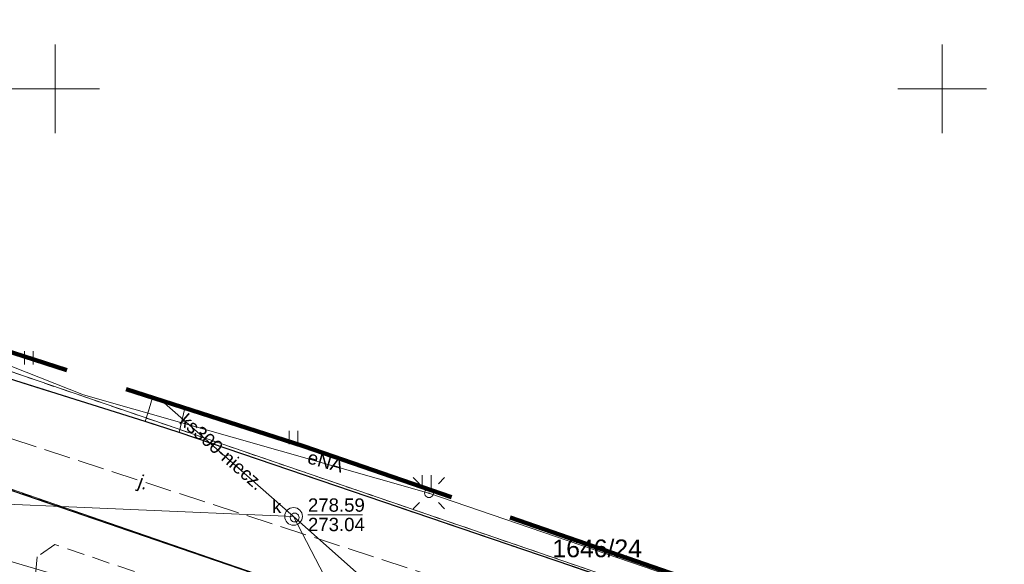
# Model space of a CAD drawing. Extents: x 0 to 6568752, y 0 to 5584302.
# Tile 70 of 74: x 6568448 to 6568504, y 5584223 to 5584254. Entities that reach past the tile are written whole.
import ezdxf
from ezdxf.enums import TextEntityAlignment as Align

# ---------------------------------------------------------------- set-up
doc = ezdxf.new("R2010")
doc.units = 0
for name, pattern in [('PRZER1-1', [1, 0.5, -0.5]), ('PRZER2-1', [1.5, 1, -0.5]), ('PRZER3-1', [2, 1.5, -0.5])]:
    doc.linetypes.add(name, pattern=pattern)
doc.layers.get('0').update_dxf_attribs({"linetype": 'CONTINUOUS'})
for name, color, linetype, lineweight in [('EGDE', 7, 'CONTINUOUS', 18), ('EGDE_O', 7, 'CONTINUOUS', 18), ('GUPPRZ_O', 7, 'CONTINUOUS', 18), ('OTKC', 7, 'CONTINUOUS', 18), ('OTKJ', 7, 'CONTINUOUS', 18), ('OTKJ_O', 7, 'CONTINUOUS', 18), ('OTKK', 7, 'CONTINUOUS', 25), ('OTZT', 7, 'CONTINUOUS', 18), ('ramka sekcji', 7, 'CONTINUOUS', 18), ('SUEO', 7, 'CONTINUOUS', 18), ('SUPK', 7, 'CONTINUOUS', 18), ('SUPW', 7, 'CONTINUOUS', 18), ('SUPW_O', 7, 'CONTINUOUS', 18), ('zakres', 6, 'PRZER3-1', 106)]:
    doc.layers.add(name, color=color, linetype=linetype, lineweight=lineweight)
for name, color, linetype, lineweight, true_color in [('EGUG', 7, 'CONTINUOUS', 18, 0x008000), ('GELULI', 7, 'CONTINUOUS', 18, 0xfeffff), ('SUEP', 1, 'CONTINUOUS', 18, 0xff0000), ('SUEP_O', 1, 'CONTINUOUS', 18, 0xff0000), ('SUKP', 7, 'CONTINUOUS', 18, 0x803300), ('SUKP_O', 7, 'CONTINUOUS', 18, 0x803300)]:
    doc.layers.add(name, color=color, linetype=linetype, lineweight=lineweight, true_color=true_color)
doc.styles.add('Arial', font='arial.ttf')

# ---------------------------------------------------------------- blocks, each defined once
blk = doc.blocks.new('D_GUPIWZ1_1')
at = {"color": 0}
blk.add_lwpolyline([(0, 0.25), (0.064705, 0.241481), (0.125, 0.216506), (0.176777, 0.176777), (0.216506, 0.125), (0.241481, 0.064705), (0.25, 0), (0.241481, -0.064705), (0.216506, -0.125), (0.176777, -0.176777), (0.125, -0.216506), (0.064705, -0.241481), (0, -0.25), (-0.064705, -0.241481), (-0.125, -0.216506), (-0.176777, -0.176777), (-0.216506, -0.125), (-0.241481, -0.064705), (-0.25, 0), (-0.241481, 0.064705), (-0.216506, 0.125), (-0.176777, 0.176777), (-0.125, 0.216506), (-0.064705, 0.241481)], close=True, dxfattribs=at)
blk = doc.blocks.new('D_GUPELA2')
blk.add_hatch(color=0).paths.add_polyline_path([(-0.001087, 0.044987), (0.011881, 0.043403), (0.021281, 0.03965), (0.030065, 0.033482), (0.038133, 0.023893), (0.043117, 0.012881), (0.044986, 0.001113), (0.044323, -0.007777), (0.040557, -0.019497), (0.033417, -0.030138), (0.024849, -0.037517), (0.013788, -0.042836), (0.002013, -0.044955), (-0.00982, -0.043916), (-0.020466, -0.040077), (-0.029541, -0.033946), (-0.036867, -0.025804), (-0.04187, -0.01649), (-0.04461, -0.005909), (-0.044532, 0.006476), (-0.041285, 0.017903), (-0.034764, 0.028574), (-0.024479, 0.03776), (-0.013449, 0.042943)])
at = {"color": 0}
for points in [[(-0.883883, 0.883883), (-0.53033, 0.53033)], [(0.883883, 0.883883), (0.53033, 0.53033)], [(-0.883883, -0.883883), (-0.53033, -0.53033)], [(0.883883, -0.883883), (0.53033, -0.53033)]]:
    blk.add_lwpolyline(points, dxfattribs=at)
blk = doc.blocks.new('D_GUPELA1')
at = {"color": 0}
blk.add_lwpolyline([(0, 0.25), (0.064705, 0.241481), (0.125, 0.216506), (0.176777, 0.176777), (0.216506, 0.125), (0.241481, 0.064705), (0.25, 0), (0.241481, -0.064705), (0.216506, -0.125), (0.176777, -0.176777), (0.125, -0.216506), (0.064705, -0.241481), (0, -0.25), (-0.064705, -0.241481), (-0.125, -0.216506), (-0.176777, -0.176777), (-0.216506, -0.125), (-0.241481, -0.064705), (-0.25, 0), (-0.241481, 0.064705), (-0.216506, 0.125), (-0.176777, 0.176777), (-0.125, 0.216506), (-0.064705, 0.241481)], close=True, dxfattribs=at)
blk = doc.blocks.new('D_GSSUTR1')
at = {"color": 0}
for points in [[(-0.25666, 0.36165), (-0.25666, -0.38835)], [(0.24334, -0.38835), (0.24334, 0.36165)]]:
    blk.add_lwpolyline(points, dxfattribs=at)

msp = doc.modelspace()

# ---------------------------------------------------------------- linework, layer by layer
at = {"layer": 'EGDE', "linetype": 'Continuous', "elevation": 10.22}
for points in [[(6568361.59535, 5584252.09289), (6568363.17294, 5584258.49371), (6568384.10967, 5584252.66302), (6568404.05262, 5584247.11955), (6568410.12476, 5584245.43766), (6568432.37614, 5584239.25389), (6568501.01473, 5584215.71647), (6568547.15443, 5584199.71974), (6568592.68513, 5584183.94093)], [(6568592.25665, 5584177.2623), (6568569.37207, 5584185.2949), (6568567.841, 5584180.71483), (6568531.58972, 5584193.78874), (6568532.79584, 5584197.9746), (6568444.36545, 5584228.51754), (6568424.00977, 5584235.04577), (6568423.40791, 5584229.7576), (6568390.77944, 5584238.75789), (6568391.9359, 5584243.69317), (6568384.82038, 5584245.63164), (6568365.64994, 5584250.98505), (6568361.59535, 5584252.09289)], [(6568547.15443, 5584199.71974), (6568501.01473, 5584215.71647), (6568432.37614, 5584239.25389), (6568410.12476, 5584245.43766), (6568410.56468, 5584246.69046)], [(6568384.82038, 5584245.63164), (6568391.9359, 5584243.69317), (6568390.77944, 5584238.75789), (6568423.40791, 5584229.7576), (6568424.00977, 5584235.04577), (6568444.36545, 5584228.51754), (6568532.79584, 5584197.9746), (6568531.58972, 5584193.78874), (6568567.841, 5584180.71483), (6568569.37207, 5584185.2949), (6568592.25665, 5584177.2623)]]:
    msp.add_lwpolyline(points, dxfattribs=at)
at = {"layer": 'EGUG', "linetype": 'PRZER1-1', "lineweight": 18, "elevation": 10.08}
for points in [[(6568324.88408, 5584271.82788), (6568324.82072, 5584271.63057), (6568327.2348, 5584269.00147), (6568331.69773, 5584267.24884), (6568363.17294, 5584258.49371), (6568384.10967, 5584252.66302), (6568404.05262, 5584247.11955), (6568410.12476, 5584245.43766), (6568432.37614, 5584239.25389), (6568501.01473, 5584215.71647), (6568547.15443, 5584199.71974), (6568592.68513, 5584183.94093)], [(6568592.68513, 5584183.94093), (6568547.15443, 5584199.71974), (6568501.01473, 5584215.71647), (6568432.37614, 5584239.25389), (6568410.12476, 5584245.43766), (6568404.05262, 5584247.11955), (6568384.10967, 5584252.66302), (6568363.17294, 5584258.49371)], [(6568592.25665, 5584177.2623), (6568569.37207, 5584185.2949), (6568567.841, 5584180.71483), (6568531.58972, 5584193.78874), (6568532.79584, 5584197.9746), (6568444.36545, 5584228.51754), (6568424.00977, 5584235.04577), (6568423.40791, 5584229.7576), (6568390.77944, 5584238.75789)], [(6568390.77944, 5584238.75789), (6568423.40791, 5584229.7576), (6568424.00977, 5584235.04577), (6568444.36545, 5584228.51754), (6568532.79584, 5584197.9746), (6568531.58972, 5584193.78874), (6568567.841, 5584180.71483), (6568569.37207, 5584185.2949), (6568592.25665, 5584177.2623)]]:
    msp.add_lwpolyline(points, dxfattribs=at)
at = {"layer": 'GELULI', "linetype": 'PRZER3-1', "lineweight": 18, "elevation": 9.97}
msp.add_lwpolyline([(6568317.37316, 5584268.23555), (6568323.21693, 5584266.61009), (6568375.93412, 5584251.94666), (6568434.94315, 5584234.16735), (6568439.89391, 5584232.77833), (6568512.97399, 5584208.938), (6568535.02416, 5584201.09293), (6568583.8272, 5584184.117), (6568592.49087, 5584180.91301)], dxfattribs=at)
at = {"layer": 'GUPPRZ_O', "linetype": 'Continuous', "lineweight": 13, "elevation": 10.8, "flags": 128}
msp.add_lwpolyline([(6568464.25282, 5584225.99296), (6568467.33282, 5584225.99296)], dxfattribs=at)
at = {"layer": 'OTKC', "linetype": 'PRZER2-1', "lineweight": 18, "elevation": 10.18}
for points in [[(6568455.08, 5584231.25), (6568455.48951, 5584232.59611)], [(6568457.31196, 5584232.01152), (6568457, 5584230.63), (6568455.08, 5584231.25)], [(6568442.88, 5584228.95), (6568499.5, 5584209.57), (6568502.26, 5584208.44), (6568505.31, 5584207.06)]]:
    msp.add_lwpolyline(points, dxfattribs=at)
msp.add_lwpolyline([(6568449.99, 5584224.32), (6568448.98, 5584223.62), (6568448.19, 5584213.46), (6568461.99, 5584210.55), (6568462.99, 5584219.87)], close=True, dxfattribs=at)
at = {"layer": 'OTKJ', "linetype": 'PRZER3-1', "lineweight": 18, "elevation": 10.18}
msp.add_lwpolyline([(6568324.63601, 5584271.90472), (6568325.01, 5584271.29), (6568326.48, 5584269.47), (6568327.65, 5584268.64), (6568329.49, 5584267.76), (6568331.28, 5584267.12), (6568332.07, 5584266.92), (6568359.08, 5584259.49), (6568361.58, 5584258.81), (6568397.87, 5584248.6), (6568413.84, 5584244.22), (6568455.08, 5584231.25), (6568457, 5584230.63), (6568498.55, 5584216.47), (6568500.09, 5584215.97), (6568537.39, 5584203.09), (6568547.32, 5584199.53), (6568592.6869, 5584183.96856)], dxfattribs=at)
msp.add_lwpolyline([(6568592.27088, 5584177.48411), (6568589.01, 5584178.79), (6568575.71, 5584183.16), (6568569.28, 5584185.37), (6568568.72, 5584183.6), (6568567.66, 5584180.86), (6568555.74, 5584185.16), (6568554.35, 5584185.66), (6568539.1, 5584191.15), (6568537.55, 5584191.61), (6568533.24, 5584193.25), (6568531.55, 5584193.82), (6568532.82, 5584198.02), (6568519.22, 5584202.68), (6568505.31, 5584207.06), (6568502.26, 5584208.44), (6568499.5, 5584209.57), (6568442.88, 5584228.95, 0.48575719), (6568436.47, 5584226.47), (6568429.34, 5584228.12), (6568427.97, 5584231.99), (6568423.96, 5584235.1), (6568423.38, 5584229.9), (6568390.81, 5584238.73)], format="xyb", dxfattribs=at)
at = {"layer": 'OTKK', "linetype": 'Continuous', "lineweight": 25, "elevation": 10.18}
for points in [[(6568539.15682, 5584203.88131, -0.08520069), (6568537.39, 5584203.09), (6568500.09, 5584215.97), (6568498.55, 5584216.47), (6568457, 5584230.63), (6568455.08, 5584231.25), (6568413.84, 5584244.22, -0.22495395), (6568411.27336, 5584246.48884)], [(6568436.47, 5584226.47, -0.48575719), (6568442.88, 5584228.95), (6568499.5, 5584209.57), (6568502.26, 5584208.44), (6568505.31, 5584207.06), (6568507.65, 5584204.8), (6568508.65, 5584199.4), (6568507.32, 5584175.37), (6568505.45, 5584174.48), (6568503.53, 5584140.77), (6568505.24, 5584139.54), (6568504.73, 5584127.9), (6568504.79, 5584122.65, 0.08997537), (6568506.61, 5584118.23, 0.21509551), (6568514.58, 5584112.84), (6568518.41, 5584112.57, 0.06950968), (6568522.62, 5584114.07, 0.13495358), (6568527.22, 5584117.66, 0.05243036), (6568528.58, 5584120.07, 0.08477307), (6568529.58, 5584123.78, 0.19005271), (6568527.44, 5584131.44), (6568512.64, 5584151), (6568511.13, 5584153.58), (6568510.51, 5584157.83)]]:
    msp.add_lwpolyline(points, format="xyb", dxfattribs=at)
at = {"layer": 'OTZT', "color": 7, "linetype": 'PRZER2-1', "lineweight": 18, "elevation": 10.1}
for points in [[(6568455.48951, 5584232.59611), (6568455.08, 5584231.25), (6568413.84, 5584244.22)], [(6568457, 5584230.63), (6568457.31196, 5584232.01152)], [(6568498.98357, 5584217.7707), (6568498.55, 5584216.47), (6568457, 5584230.63)]]:
    msp.add_lwpolyline(points, dxfattribs=at)
msp.add_lwpolyline([(6568449.99, 5584224.32), (6568448.98, 5584223.62), (6568448.19, 5584213.46), (6568461.99, 5584210.55), (6568462.99, 5584219.87)], close=True, dxfattribs=at)
at = {"layer": 'ramka sekcji'}
for p, q in [((6568450, 5584250), (6568450, 5584252.5)), ((6568500, 5584250), (6568500, 5584252.5)), ((6568450, 5584250), (6568447.5, 5584250)), ((6568450, 5584250), (6568450, 5584247.5)), ((6568450, 5584250), (6568452.5, 5584250)), ((6568500, 5584250), (6568497.5, 5584250)), ((6568500, 5584250), (6568500, 5584247.5)), ((6568500, 5584250), (6568502.5, 5584250))]:
    msp.add_line(p, q, dxfattribs=at)
at = {"layer": 'SUEP', "linetype": 'Continuous', "lineweight": 18, "elevation": 10.14}
for points in [[(6568441.28432, 5584237.15269), (6568444.22328, 5584235.66626), (6568451.60141, 5584232.7511), (6568471.07428, 5584227.21158), (6568488.85402, 5584221.1302), (6568495.7831, 5584218.87726)], [(6568410.57, 5584195.55), (6568411.44, 5584209.05), (6568413.03, 5584223.39), (6568419.06, 5584225.99), (6568433, 5584225.54), (6568441.12, 5584225.23), (6568452.86, 5584221.77), (6568468.78, 5584216.66), (6568482.08, 5584212.45), (6568486.27, 5584207.38), (6568505.27, 5584202.34), (6568518.12, 5584196.32), (6568521.41, 5584193.85), (6568523.2, 5584193.01), (6568524.4, 5584192.89), (6568525.82, 5584191.88), (6568529.61, 5584190.64), (6568533.66, 5584190.36), (6568541.9, 5584187.44), (6568555.45, 5584181.71), (6568569.37, 5584175.62), (6568568.52, 5584159.59)]]:
    msp.add_lwpolyline(points, dxfattribs=at)
at = {"layer": 'SUKP', "linetype": 'Continuous', "lineweight": 18, "elevation": 10.14}
for points in [[(6568463.44074, 5584225.90258), (6568455.99681, 5584232.43338)], [(6568463.44074, 5584225.90258), (6568425.01597, 5584227.55476), (6568393.31453, 5584206.69139)], [(6568484.46, 5584207.22), (6568463.44074, 5584225.90258)], [(6568466.70498, 5584210.9476), (6568468.62014, 5584215.91812), (6568463.44074, 5584225.90258)]]:
    msp.add_lwpolyline(points, dxfattribs=at)
at = {"layer": 'SUPK', "linetype": 'Continuous', "lineweight": 18, "elevation": 10.14}
msp.add_lwpolyline([(6568463.44074, 5584225.40258, -1), (6568463.44074, 5584226.40258, -1)], format="xyb", close=True, dxfattribs=at)
at = {"layer": 'zakres', "ltscale": 7}
msp.add_lwpolyline([(6568248.9828, 5583949.49809), (6568593.23088, 5583926.24598), (6568594.73885, 5583944.72564), (6568600.03506, 5583944.48551), (6568601.93947, 5583972.41355), (6568624.21788, 5583971.15638), (6568661.45926, 5583969.71449), (6568667.75842, 5584103.27503), (6568620.63994, 5584106.09947), (6568620.96872, 5584115.5807), (6568625.17121, 5584115.63721), (6568627.02161, 5584150.96538), (6568590.71801, 5584153.27937), (6568592.77721, 5584185.3763), (6568538.50559, 5584204.10606), (6568463.99933, 5584229.86642), (6568419.28314, 5584244.20999), (6568355.04246, 5584262.48696)], dxfattribs=at)

# ---------------------------------------------------------------- block references
at = {"layer": 'OTZT', "color": 7, "linetype": 'Continuous', "lineweight": 18}
for p in [(6568448.525, 5584234.84648, 10.1), (6568463.445, 5584230.35526, 10.1), (6568470.945, 5584227.85526, 10.1)]:
    msp.add_blockref('D_GSSUTR1', p, dxfattribs=at)
at = {"layer": 'SUEO', "linetype": 'Continuous', "lineweight": 18}
for name, p in [('D_GUPELA2', (6568471.07428, 5584227.21158, 10.15)), ('D_GUPELA1', (6568471.07428, 5584227.21158, 10.16))]:
    msp.add_blockref(name, p, dxfattribs=at)
at = {"layer": 'SUPW', "linetype": 'Continuous', "lineweight": 18}
msp.add_blockref('D_GUPIWZ1_1', (6568463.50282, 5584225.83742, 10.18), dxfattribs=at)

# ---------------------------------------------------------------- texts
at = {"layer": 'EGDE_O', "linetype": 'Continuous', "style": 'Arial'}
msp.add_text('1646/24', height=1, dxfattribs=at).set_placement((6568480.55566, 5584223.59809, 10.8), align=Align.CENTER)
at = {"layer": 'GUPPRZ_O', "linetype": 'Continuous', "lineweight": 0, "style": 'Arial'}
for s, p in [('278.59', (6568464.25282, 5584226.16546, 10.8)), ('273.04', (6568464.25282, 5584225.07046, 10.8))]:
    msp.add_text(s, height=0.75, dxfattribs=at).set_placement(p)
at = {"layer": 'OTKJ_O', "linetype": 'Continuous', "lineweight": 0, "style": 'Arial'}
msp.add_text('j.', height=0.75, rotation=340.016893, dxfattribs=at).set_placement((6568454.85314, 5584227.46731, 10.8), align=Align.CENTER)
at = {"layer": 'SUEP_O', "linetype": 'Continuous', "lineweight": 0, "style": 'Arial'}
msp.add_text('eNA', height=0.75, rotation=344.120334, dxfattribs=at).set_placement((6568465.1443, 5584228.63353, 10.8), align=Align.CENTER)
at = {"layer": 'SUKP_O', "linetype": 'Continuous', "lineweight": 0, "style": 'Arial'}
msp.add_text('ks300-niecz.', height=0.75, rotation=318.729897, dxfattribs=at).set_placement((6568459.15853, 5584229.25592, 10.8), align=Align.CENTER)
at = {"layer": 'SUPW_O', "linetype": 'Continuous', "lineweight": 0, "style": 'Arial'}
msp.add_text('k', height=0.75, dxfattribs=at).set_placement((6568462.75282, 5584226.08742, 10.8), align=Align.RIGHT)

doc.saveas('drawing.dxf')
